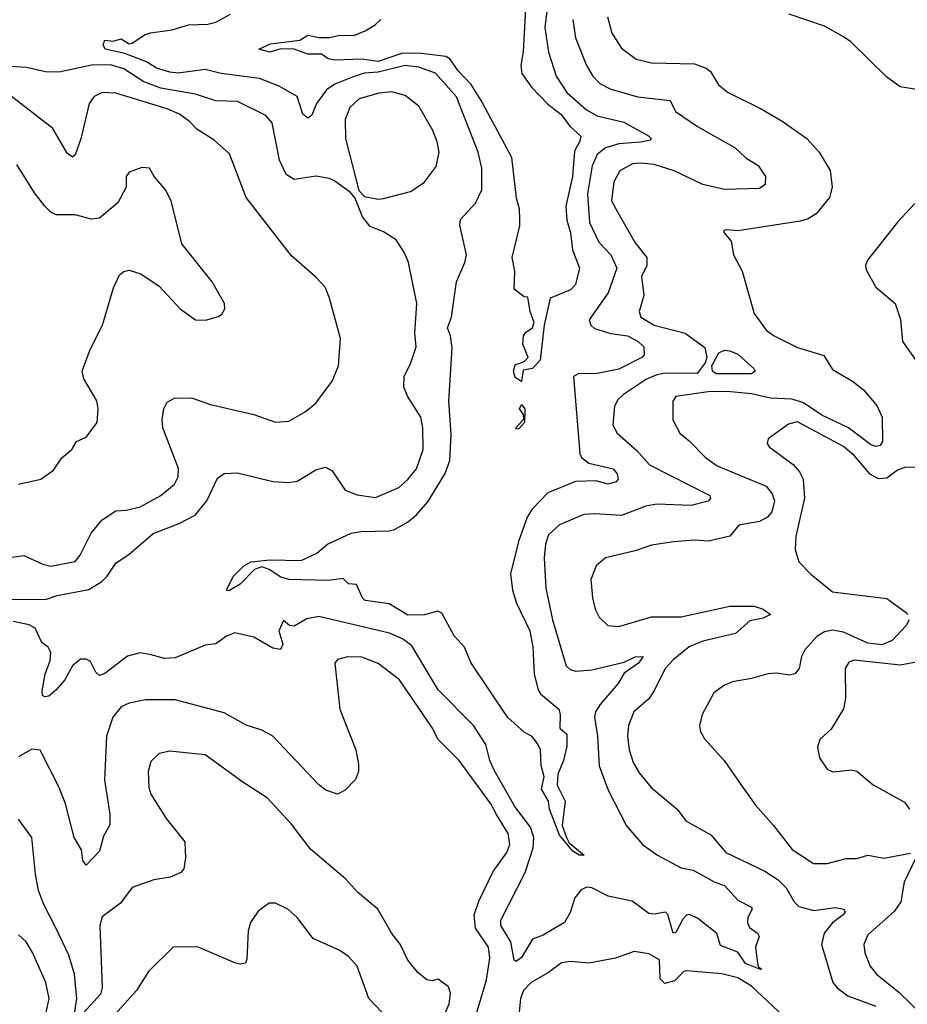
# Model space of a CAD drawing. Extents: x 1246230 to 1426786, y 660032 to 763141.
# Tile 66 of 256: x 1288870 to 1292151, y 676164 to 679804. Entities that reach past the tile are written whole.
import ezdxf

# ---------------------------------------------------------------- set-up
doc = ezdxf.new("R2010")
doc.units = 0

msp = doc.modelspace()

# ---------------------------------------------------------------- linework, layer by layer
at = {"layer": '0CON10XD'}
for points in [[(1290822.1, 679865), (1290811.5, 679775), (1290824.4, 679684.4), (1290852.9, 679595), (1290892.9, 679535), (1290965, 679470.6), (1291005, 679448.8), (1291102.9, 679425), (1291193.8, 679375), (1291204, 679365), (1291201.7, 679358.3), (1291165, 679351.6), (1291085, 679345.5), (1291035, 679330), (1291004.5, 679305.5), (1290986.6, 679263.4), (1290969.2, 679160.8), (1290976.1, 679055), (1291011.3, 678981.3), (1291054.7, 678935), (1291077.5, 678885), (1291045.8, 678795), (1290974.4, 678695), (1290980.6, 678675), (1290995, 678662.2), (1291054.5, 678644.5), (1291117.1, 678635), (1291156.7, 678615), (1291177.1, 678595), (1291178.6, 678565), (1291170, 678555), (1291085, 678511.7), (1291005, 678495.7), (1290934.7, 678495.3), (1290917.1, 678485), (1290940.8, 678200.8), (1290946.5, 678185), (1290974.2, 678165), (1291063.8, 678143.8), (1291078.9, 678125), (1291082, 678105), (1291074.3, 678095.7), (1291045, 678087.5), (1290999.7, 678099.7), (1290925, 678097.1), (1290822.7, 678055), (1290764.8, 677995), (1290745.7, 677965), (1290713.5, 677875), (1290684.2, 677755), (1290691.4, 677695), (1290706.8, 677646.8), (1290755.7, 677545), (1290766.7, 677485), (1290771.4, 677385), (1290786.6, 677326.7), (1290795, 677311.9), (1290862.7, 677255), (1290868.2, 677235), (1290866.2, 677185), (1290893, 677163), (1290892.1, 677117.9), (1290880.7, 677065), (1290858.8, 677015), (1290856.2, 676973.8), (1290886, 676915), (1290875.5, 676825), (1290890.8, 676780.8), (1290900.5, 676760.5), (1290956.7, 676715), (1290937.5, 676715), (1290915, 676730), (1290865, 676789.5), (1290828, 676885), (1290824.4, 676915), (1290798.9, 676958.9), (1290808.9, 677005), (1290797.3, 677047.3), (1290795.5, 677105), (1290785.7, 677125.7), (1290764.2, 677154.2), (1290735, 677170), (1290673.1, 677225), (1290537.9, 677427.9), (1290514.2, 677484.2), (1290476.4, 677526.4), (1290430.4, 677610.4), (1290415, 677616.9), (1290366, 677604), (1290305, 677602.2), (1290235, 677644.1), (1290147.1, 677657.1), (1290137, 677667), (1290115, 677715.6), (1290085, 677718.9), (1290065, 677738.5), (1290010.9, 677730.8), (1289865.5, 677734.5), (1289835, 677743.2), (1289791.9, 677771.9), (1289765, 677781.6), (1289738.1, 677771.9), (1289685, 677717.3), (1289642.5, 677692.5), (1289633.8, 677695), (1289658.5, 677745), (1289698.5, 677785), (1289725, 677799.3), (1289795, 677806.8), (1289910, 677805), (1289968.3, 677831.7), (1290007.5, 677865), (1290095, 677905.6), (1290132.1, 677912.1), (1290235, 677914.4), (1290255, 677919.4), (1290303.3, 677946.7), (1290337, 677973), (1290378.9, 678021.1), (1290443.2, 678126.8), (1290459.8, 678175), (1290465, 678270), (1290456.5, 678395), (1290468.6, 678591.4), (1290462.4, 678635), (1290451.1, 678665), (1290465.8, 678705), (1290484.7, 678835), (1290515, 678906.2), (1290520.9, 678935), (1290496.7, 679045), (1290498.9, 679065), (1290555, 679125.7), (1290578.2, 679175), (1290578.2, 679255), (1290564.7, 679315), (1290485, 679519.1), (1290406.9, 679606.9), (1290345, 679629.2), (1290294.4, 679634.4), (1290195, 679610.2), (1290143.6, 679606.4), (1290102.9, 679592.9), (1290034.6, 679565.4), (1290003.4, 679545), (1289966.5, 679495), (1289949.1, 679450.9), (1289935, 679440.3), (1289916.1, 679455), (1289895, 679520), (1289828.6, 679558.6), (1289756.7, 679586.7), (1289615, 679604.8), (1289555, 679620.3), (1289455, 679606.9), (1289425, 679610), (1289375.8, 679625), (1289337.9, 679647.9), (1289258.8, 679678.8), (1289185.4, 679695), (1289178.7, 679711.3), (1289185, 679728.5), (1289215, 679725.3), (1289245, 679733.1), (1289274.2, 679715), (1289285, 679716.9), (1289331.6, 679748.4), (1289353.8, 679756.2), (1289433, 679767), (1289494.2, 679785.8), (1289565, 679787.9), (1289594.2, 679795), (1289649.4, 679825)], [(1290740.2, 679845), (1290731, 679685), (1290722.5, 679635), (1290726, 679605), (1290761.9, 679555), (1290822, 679492), (1290870.8, 679455), (1290905, 679408.9), (1290943.6, 679373.6), (1290941.1, 679355), (1290921.2, 679318.8), (1290913.3, 679225), (1290889.1, 679115), (1290892.5, 679062.5), (1290905.8, 679015.8), (1290913.2, 678953.2), (1290939.4, 678885), (1290924.2, 678825), (1290906.2, 678805), (1290831.4, 678775), (1290808.1, 678675), (1290794.2, 678545), (1290765.6, 678514.4), (1290731.2, 678508.8), (1290725, 678466.7), (1290701.6, 678481.6), (1290694.7, 678505), (1290702, 678528), (1290735, 678540.5), (1290748.9, 678555), (1290730, 678605), (1290731.9, 678635), (1290741.1, 678648.9), (1290765, 678665.5), (1290771.6, 678685), (1290757.1, 678725), (1290748.3, 678778.3), (1290735, 678780), (1290698.3, 678808.3), (1290700, 678875), (1290690, 678925), (1290718.3, 679041.7), (1290718.8, 679065), (1290718, 679105), (1290706.9, 679145), (1290689.7, 679295), (1290576.3, 679505), (1290538.8, 679565), (1290491.3, 679615), (1290459.4, 679659.4), (1290445, 679667.9), (1290355, 679679.5), (1290285, 679680), (1290195, 679650), (1290135, 679658.3), (1290035, 679654.2), (1290009.7, 679659.7), (1289985, 679677.4), (1289935, 679677.2), (1289885, 679695.4), (1289835, 679696.7), (1289795, 679684.7), (1289754, 679695), (1289796.7, 679715), (1289905, 679729.1), (1289935, 679746.7), (1289975, 679737.9), (1290015, 679738.9), (1290053.4, 679746.6), (1290105, 679745.8), (1290147.4, 679762.6), (1290184.2, 679785), (1290204.2, 679805)], [(1290914.2, 679805), (1290925, 679736.7), (1290965.2, 679635.2), (1290988.8, 679595), (1291015, 679568.5), (1291055, 679548), (1291155, 679518.8), (1291275, 679505.5), (1291294.7, 679464.7), (1291375, 679409.6), (1291515, 679330.4), (1291554, 679294), (1291599.5, 679265), (1291626.9, 679225), (1291625.6, 679195), (1291605, 679180), (1291475, 679176.7), (1291395, 679195.2), (1291289.4, 679245), (1291215, 679268.3), (1291165, 679274.2), (1291135, 679271.4), (1291088.8, 679245), (1291066.1, 679205), (1291057.5, 679135), (1291081, 679091), (1291145, 678979.4), (1291188.8, 678925), (1291188.2, 678895), (1291168.8, 678855), (1291176.5, 678785), (1291160, 678725), (1291166.5, 678705), (1291215.5, 678674.5), (1291330, 678645), (1291402.1, 678592.1), (1291410.2, 678555), (1291403.9, 678535), (1291373.7, 678496.3), (1291255, 678496.9), (1291225, 678491.1), (1291186.9, 678475), (1291101.8, 678418.2), (1291081.2, 678398.8), (1291068.2, 678375), (1291062.2, 678305), (1291078.6, 678275), (1291151.8, 678211.8), (1291198.5, 678158.5), (1291421.2, 678045), (1291424, 678035), (1291415, 678024.3), (1291352.4, 678007.6), (1291225, 678013.1), (1291185, 678005.3), (1291095, 677971.2), (1290995, 677977.8), (1290955, 677974.7), (1290865, 677936.2), (1290825, 677899.4), (1290814.1, 677865), (1290809.1, 677815), (1290815, 677702.5), (1290839.5, 677585), (1290890, 677415), (1290905, 677401.9), (1290925.4, 677395.4), (1290985, 677400), (1291105, 677429.2), (1291145, 677448.4), (1291175, 677450), (1291157.8, 677425), (1291105, 677388.5), (1291080.8, 677349.2), (1291015, 677271.5), (1290998.4, 677245), (1290994.7, 677225), (1291006.2, 677155), (1291011.8, 677045), (1291045.8, 676955.8), (1291113.2, 676823.2), (1291173.1, 676753.1), (1291227.8, 676715), (1291315, 676667.9), (1291359.3, 676659.3), (1291439.2, 676615), (1291475, 676603.5), (1291525, 676548.9), (1291575, 676522.5), (1291577.5, 676515), (1291561.2, 676485), (1291560.9, 676465), (1291567.9, 676447.9), (1291596.9, 676426.9), (1291603.6, 676415), (1291589.7, 676375), (1291597.7, 676315), (1291600.8, 676300.8), (1291612.5, 676295), (1291608, 676292), (1291552.9, 676315), (1291525, 676356.2), (1291460.7, 676380.7), (1291447.1, 676425), (1291375, 676482.3), (1291345, 676495.5), (1291335, 676493.1), (1291321.7, 676478.3), (1291295, 676429.2), (1291285, 676427.3), (1291266, 676496), (1291256.7, 676505), (1291215, 676497.5), (1291195, 676500), (1291134.2, 676545), (1291045, 676563.4), (1290985, 676594.5), (1290965, 676597.5), (1290945, 676587.1), (1290921.9, 676558.1), (1290905, 676503.3), (1290883.6, 676466.4), (1290805, 676420), (1290765.7, 676404.3), (1290725, 676337.1), (1290705, 676322.7), (1290697.2, 676327.2), (1290685.4, 676395), (1290648.8, 676455), (1290648.8, 676475), (1290738.3, 676651.7), (1290767.5, 676742.5), (1290771, 676781), (1290758.7, 676818.7), (1290700.2, 676895), (1290625, 677027.3), (1290608.1, 677065), (1290593.6, 677125), (1290547.5, 677195), (1290416.8, 677326.8), (1290319.6, 677489.6), (1290284.4, 677515), (1290236.3, 677536.3), (1289975, 677598.2), (1289930.9, 677589.1), (1289885, 677562.5), (1289867.5, 677565), (1289845, 677582.5), (1289828, 677545), (1289842.5, 677495), (1289834, 677476), (1289805, 677480.9), (1289735, 677520.9), (1289665, 677537.1), (1289634.5, 677525.5), (1289595, 677496.9), (1289555, 677492.2), (1289445, 677444.5), (1289405, 677441.8), (1289355.4, 677455.4), (1289315, 677462.9), (1289268.5, 677451.5), (1289185, 677386.9), (1289165, 677380), (1289151.5, 677391.5), (1289131.7, 677431.7), (1289115, 677440.5), (1289095, 677440), (1289065.4, 677415), (1289036.6, 677363.4), (1289003.6, 677325), (1288976.9, 677303.1), (1288961.2, 677301.2), (1288954.3, 677305), (1288953.2, 677323.2), (1288964.2, 677385), (1288982.2, 677435), (1288984.4, 677465), (1288975, 677484), (1288951.2, 677501.2), (1288926.7, 677555), (1288905, 677567.3), (1288845, 677579.5)], [(1291043.1, 679815), (1291058.8, 679755), (1291095, 679698.6), (1291148.6, 679658.6), (1291205, 679644.6), (1291365, 679640.5), (1291408, 679625), (1291423, 679613), (1291453.5, 679563.5), (1291488.6, 679535), (1291611.2, 679475), (1291688.8, 679428.8), (1291780, 679365), (1291825.7, 679315), (1291866.1, 679246.1), (1291873.8, 679185), (1291863.7, 679146.3), (1291813.7, 679086.3), (1291785, 679068.6), (1291755, 679059.4), (1291525, 679023.8), (1291482.7, 679027.3), (1291472.5, 679025), (1291473, 679017), (1291500, 678985), (1291508.8, 678935), (1291541.2, 678875), (1291585, 678717.5), (1291631.2, 678655), (1291658.8, 678635), (1291745, 678591.8), (1291843.1, 678563.1), (1291875, 678510.6), (1291948.1, 678468.1), (1291987.6, 678437.6), (1292038.1, 678378.1), (1292058.6, 678335), (1292060, 678245), (1292050.5, 678229.5), (1292035, 678225.8), (1292015, 678233.8), (1291933.4, 678295), (1291835, 678341.9), (1291767.8, 678387.8), (1291725, 678401.1), (1291645, 678405.2), (1291575, 678421.2), (1291485, 678429.7), (1291415, 678428.8), (1291295, 678410.8), (1291284.4, 678394.4), (1291284.4, 678325), (1291310, 678275), (1291345, 678247.8), (1291405.6, 678185), (1291447.8, 678155), (1291629.1, 678079.1), (1291651.5, 678051.5), (1291659.6, 678025), (1291649.8, 677985), (1291634.7, 677965), (1291605, 677949.5), (1291528.8, 677935), (1291495, 677894.4), (1291415.9, 677875.9), (1291365, 677880), (1291286.2, 677873.8)], [(1292844.1, 679805.9), (1292805.5, 679764.5), (1292774.5, 679675), (1292781.5, 679561.5), (1292777.5, 679485), (1292768.7, 679465), (1292744.3, 679445.7), (1292625, 679380.5), (1292584.7, 679384.7), (1292525, 679380.8), (1292445, 679360), (1292425, 679367.5), (1292415, 679378.9), (1292354.7, 679494.7), (1292315, 679532.9), (1292285, 679545.6), (1292225, 679555.8), (1292185, 679546), (1292125, 679555.7), (1292075, 679592.2), (1291942.1, 679722.1), (1291915, 679741.1), (1291845, 679780), (1291715, 679824.4)], [(1288818.2, 677661.8), (1288965, 677660.5), (1289008.8, 677675), (1289125, 677697.6), (1289173, 677727), (1289193.4, 677746.6), (1289225, 677794.4), (1289275, 677828.6), (1289363.3, 677905), (1289458.7, 677941.3), (1289518, 677972), (1289561.9, 678025), (1289600.4, 678109.6), (1289625, 678126.9), (1289675, 678128.9), (1289805, 678096.8), (1289865, 678092.7), (1289895, 678098.1), (1289965, 678140), (1289999.7, 678149.7), (1290025, 678136), (1290072.9, 678065), (1290117.3, 678047.3), (1290185, 678037.8), (1290271.1, 678075), (1290305, 678103.8), (1290336.8, 678143.2), (1290360.7, 678215), (1290360, 678295), (1290353.3, 678335), (1290302.8, 678412.8), (1290289.7, 678445), (1290291.5, 678485), (1290315.3, 678535), (1290336, 678595), (1290330, 678645), (1290337.7, 678755), (1290306.8, 678906.8), (1290292.2, 678942.2), (1290260.9, 678990.9), (1290215, 679020), (1290165, 679040), (1290136.7, 679075), (1290110, 679145), (1290092.5, 679165), (1290035, 679207.1), (1290015, 679216.7), (1289965, 679225.5), (1289885, 679213.5), (1289855, 679231.4), (1289830, 679285), (1289802.9, 679422.9), (1289779.9, 679449.9), (1289675, 679501.8), (1289595, 679504.7), (1289519.4, 679529.4), (1289391.7, 679551.7), (1289328.8, 679575), (1289255, 679622.9), (1289205, 679637.3), (1289135, 679635.8), (1289015, 679610), (1288965, 679611.4), (1288895, 679627.9), (1288835, 679631.5)], [(1288815, 677813.3), (1288885, 677823.8), (1288955, 677791.2), (1288985, 677783.8), (1289075, 677801.1), (1289093.6, 677825), (1289133.8, 677906.2), (1289175, 677955.5), (1289225, 677988.9), (1289265, 677990.9), (1289315, 678002.9), (1289392, 678045), (1289442.6, 678087.4), (1289455.4, 678114.6), (1289456.9, 678145), (1289399.4, 678295), (1289395.8, 678325), (1289402.5, 678365), (1289415, 678390), (1289442.5, 678405), (1289505, 678405.6), (1289575, 678381.5), (1289735, 678344.5), (1289815, 678315.6), (1289865, 678320), (1289925, 678354.4), (1289965, 678386.9), (1290025, 678467.5), (1290048.5, 678525), (1290055.8, 678625), (1290015.6, 678775), (1289998.6, 678815), (1289965, 678852), (1289875, 678930.8), (1289707.3, 679147.3), (1289645, 679308), (1289588.7, 679358.7), (1289525, 679399.5), (1289497.4, 679427.4), (1289460.6, 679455), (1289415, 679474.7), (1289225, 679532.9), (1289175, 679535.5), (1289145, 679520.6), (1289126.5, 679495), (1289096.2, 679363.8), (1289075.3, 679304.7), (1289065, 679295.8), (1289045, 679310.6), (1288992.6, 679402.6), (1288833.8, 679525)], [(1290195, 679141.2), (1290215, 679143.8), (1290315, 679168.6), (1290365, 679202.5), (1290408.9, 679261.1), (1290420, 679315), (1290413.3, 679353.3), (1290397.1, 679395), (1290345.5, 679485), (1290295, 679523.6), (1290245, 679537.1), (1290196.9, 679533.1), (1290125, 679511.9), (1290090.5, 679479.5), (1290073.1, 679435), (1290074.6, 679365), (1290123, 679173), (1290145, 679150), (1290195, 679141.2)], [(1288865, 678087.1), (1288947.5, 678105), (1288995, 678138.8), (1289025, 678184), (1289062, 678215), (1289080, 678245), (1289115, 678261.2), (1289155.7, 678315), (1289159.2, 678365), (1289154.3, 678395), (1289106.6, 678476.6), (1289100.8, 678505), (1289130, 678585), (1289175.5, 678674.5), (1289216.8, 678813.2), (1289239.2, 678860.8), (1289255, 678873.8), (1289275, 678878), (1289317.5, 678865), (1289385, 678818.8), (1289463.3, 678735), (1289520, 678695), (1289556.1, 678693.9), (1289605, 678707.5), (1289617.5, 678715), (1289627.5, 678735), (1289626.7, 678755), (1289581.2, 678835), (1289469.2, 678975), (1289429.2, 679135), (1289408.8, 679175), (1289366.7, 679225), (1289350, 679255), (1289321.7, 679258.3), (1289275, 679240), (1289263.8, 679225), (1289263.3, 679185), (1289232.3, 679127.7), (1289165, 679070.8), (1289135, 679066.9), (1289075, 679083.1), (1289005, 679082.5), (1288985, 679092.5), (1288962.9, 679115), (1288924.6, 679164.6), (1288859.1, 679269.1)], [(1292178.8, 679125), (1292115, 679055.8), (1292004.2, 678915), (1291997.1, 678895), (1291999.1, 678879.1), (1292035.4, 678815.4), (1292106.9, 678755), (1292126.2, 678696.2), (1292132.9, 678615), (1292187.5, 678537.5)], [(1291445, 678494.5), (1291430.9, 678505), (1291428.4, 678525), (1291455, 678572.5), (1291475, 678582.5), (1291495, 678580.5), (1291525, 678567.8), (1291584, 678515), (1291589.2, 678505), (1291575, 678494.7), (1291445, 678494.5)], [(1290705, 678290), (1290704.2, 678295), (1290733, 678327), (1290732.5, 678345), (1290717.5, 678365), (1290725, 678381.2), (1290736.7, 678365), (1290736.2, 678315), (1290715, 678292), (1290705, 678290)], [(1292265, 678146.9), (1292145, 678149.6), (1292115, 678138.4), (1292075, 678108.7), (1292045, 678106.7), (1292014.4, 678124.4), (1291955, 678193.2), (1291915, 678225.7), (1291745, 678317.8), (1291711.7, 678308.3), (1291636.7, 678255), (1291633, 678237), (1291640, 678225), (1291729.8, 678159.8), (1291752.9, 678132.9), (1291766, 678105), (1291771.4, 678035), (1291739.1, 677895), (1291736.2, 677845), (1291749.8, 677799.8), (1291794.1, 677754.1), (1291875, 677688.9), (1292075, 677664.5), (1292142.9, 677615), (1292152.5, 677605)], [(1291286.2, 677873.8), (1291205, 677861.1), (1291145, 677840), (1291035.6, 677814.4), (1291000.8, 677785), (1290980.6, 677735), (1290986.8, 677666.8), (1290997.1, 677625), (1291012.5, 677595), (1291044.6, 677564.6), (1291085, 677561.1), (1291205, 677596.7), (1291315, 677596.7), (1291495, 677636.4), (1291585, 677635.4), (1291618, 677625), (1291646, 677605), (1291618.5, 677591.5), (1291568.7, 677581.3), (1291516, 677535), (1291395, 677506.8), (1291344.2, 677485.8), (1291285, 677437.5), (1291256, 677405), (1291215, 677322.5), (1291196.2, 677293.8), (1291140, 677245), (1291120.4, 677195), (1291117.2, 677155), (1291123.3, 677105), (1291138.1, 677058.1), (1291159.5, 677019.5), (1291204.4, 676965), (1291300.6, 676885), (1291331.9, 676841.9), (1291425, 676790), (1291480.5, 676725), (1291625, 676655.7), (1291674.2, 676624.2), (1291702.8, 676595), (1291733.1, 676543.1), (1291750.6, 676525), (1291805, 676510.4), (1291885, 676521.2), (1291916.2, 676515), (1291921.9, 676505), (1291913.6, 676495), (1291874.8, 676465.2), (1291843.4, 676426.6), (1291833.5, 676385), (1291875.9, 676245), (1291891.5, 676225), (1291931.8, 676195), (1292035, 676156.4)], [(1292158, 677585), (1292147.5, 677565), (1292095, 677509.4), (1292056.6, 677493.4), (1292005, 677498.8), (1291915, 677539.6), (1291875, 677546.7), (1291845, 677541.1), (1291816.8, 677523.2), (1291771.8, 677475), (1291759.8, 677450.2), (1291751.4, 677405), (1291735, 677385.8), (1291715, 677380.8), (1291668.3, 677388.3), (1291635.5, 677385.5), (1291575, 677367.9), (1291505, 677356.5), (1291475, 677344.4), (1291435.7, 677315), (1291392.7, 677235), (1291383.1, 677195), (1291385.5, 677175.5), (1291401.4, 677145), (1291473.5, 677065), (1291530, 676985), (1291589.5, 676899.5), (1291656.9, 676825), (1291725, 676735.6), (1291803.8, 676685), (1291855, 676684.5), (1291925, 676703.1), (1291965, 676703.3), (1292005, 676715.8), (1292065, 676703.9), (1292162.7, 676722.7)], [(1290542.9, 676075), (1290595.6, 676254.4), (1290607.7, 676335), (1290602.4, 676375), (1290555.2, 676445), (1290550, 676495), (1290566.7, 676545), (1290620.6, 676655), (1290670.4, 676725), (1290681.9, 676755), (1290675.7, 676795), (1290632.4, 676865), (1290611.4, 676905), (1290495, 677065.8), (1290415, 677144.4), (1290395.6, 677185), (1290273.9, 677363.9), (1290195, 677423.8), (1290135, 677447.7), (1290081.3, 677448.7), (1290045, 677438.1), (1290034.5, 677425), (1290052.9, 677255), (1290112, 677105), (1290122.3, 677052.3), (1290122, 677025), (1290111.2, 676995), (1290072.5, 676955), (1290045, 676941.2), (1290001.2, 676955), (1289975, 676975.8), (1289805.3, 677155.3), (1289765, 677177.8), (1289706.4, 677196.4), (1289625, 677242.1), (1289445, 677289.1), (1289335, 677290), (1289275, 677277.3), (1289245, 677263.2), (1289213.4, 677225), (1289191.2, 677155), (1289182.9, 676992.9), (1289203.1, 676866.9), (1289202.7, 676827.3), (1289179.2, 676785), (1289165, 676730), (1289115, 676678.8), (1289103.3, 676695), (1289098.1, 676735), (1289070.5, 676780.5), (1289039.6, 676905), (1289016, 676966), (1288945, 677104), (1288915, 677106.8), (1288865, 677079.1)], [(1292205, 677432.3), (1292125, 677417.4), (1291955, 677436.2), (1291935, 677429.2), (1291921.9, 677405), (1291922.7, 677295), (1291915, 677256.7), (1291869.1, 677180.9), (1291827.7, 677142.3), (1291818.8, 677115), (1291826.2, 677075), (1291855, 677033.8), (1291876.4, 677023.6), (1291945, 677031.2), (1291965, 677026), (1292025, 676975.6), (1292140.9, 676910.8), (1292158.8, 676885)], [(1290426.4, 676093.6), (1290456.9, 676165), (1290461.9, 676205), (1290455, 676228.8), (1290417, 676257), (1290395, 676251.2), (1290375, 676253.8), (1290341.7, 676281.7), (1290305, 676326.7), (1290275.7, 676385.7), (1290245, 676426), (1290193.6, 676515), (1290118.7, 676578.7), (1290075.9, 676625.9), (1289945, 676737.8), (1289875, 676829.4), (1289785, 676926.9), (1289694.7, 676984.7), (1289555, 677086.7), (1289483.2, 677093.2), (1289425, 677100), (1289385, 677090.8), (1289355, 677061.2), (1289344.4, 677025), (1289347.1, 676965), (1289355, 676941.2), (1289411.1, 676851.1), (1289480, 676765), (1289483.1, 676705), (1289476.5, 676665), (1289465, 676650.6), (1289426, 676634), (1289365, 676624.6), (1289285, 676595.6), (1289242.6, 676537.4), (1289175, 676487.5), (1289166.2, 676455), (1289174.4, 676225.6), (1289168.9, 676201.1), (1289105, 676131.8)], [(1289070.3, 676110.3), (1289080.7, 676185), (1289071.9, 676275), (1289051.3, 676345), (1289003.5, 676446.5), (1288957.5, 676535), (1288939.2, 676585), (1288927.6, 676645), (1288915, 676780), (1288865, 676848.8)], [(1292182.2, 676705), (1292139.2, 676615), (1292127.6, 676542.4), (1292102.9, 676507.1), (1292005, 676420.8), (1291990, 676385), (1291994.1, 676354.1), (1292013.3, 676305), (1292037.8, 676275), (1292119.3, 676209.3), (1292210.5, 676120.5)], [(1290208, 676135), (1290160.5, 676185), (1290116.9, 676305), (1290085, 676340), (1290052.7, 676362.7), (1289955, 676407.5), (1289895.8, 676485), (1289861.2, 676515), (1289815, 676538), (1289792.3, 676537.7), (1289751.7, 676508.3), (1289723.4, 676466.6), (1289714.3, 676435), (1289709.7, 676330.3), (1289704.2, 676315.8), (1289685, 676311.9), (1289665, 676316.9), (1289526.6, 676376.6), (1289436.7, 676375), (1289345.8, 676285), (1289302.1, 676215), (1289176.1, 676075)], [(1288952.3, 676065), (1288979.1, 676185), (1288966.7, 676245), (1288917.5, 676355), (1288893.1, 676395), (1288865, 676420.8)], [(1291715, 676100.4), (1291575, 676231.2), (1291525, 676261.1), (1291465, 676276.9), (1291335, 676287.1), (1291325, 676285.5), (1291290, 676250), (1291255, 676241.2), (1291237.5, 676257.5), (1291235, 676327.9), (1291195, 676350.9), (1291140.8, 676359.2), (1291072.5, 676335), (1290975, 676316.2), (1290905, 676322.7), (1290872.8, 676317.2), (1290825, 676281.6), (1290760, 676245), (1290732, 676215), (1290720.9, 676185), (1290713.1, 676096.9)]]:
    msp.add_lwpolyline(points, dxfattribs=at)

doc.saveas('drawing.dxf')
